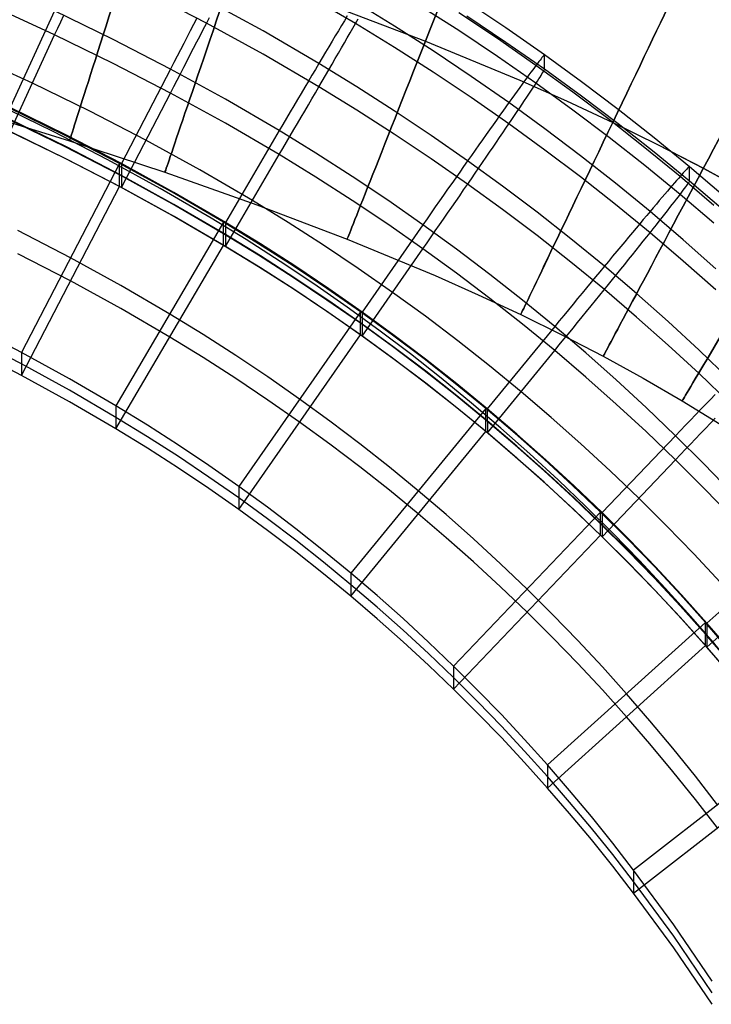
# Model space of a CAD drawing. Extents: x -1634 to -184, y -278 to 263.
# Tile 236 of 242: x -294 to -262, y 112 to 158. Entities that reach past the tile are written whole.
import ezdxf

# ---------------------------------------------------------------- set-up
doc = ezdxf.new("R2010")
doc.units = 0
doc.layers.add('PREDEFINITO', color=7, linetype='CONTINUOUS')

msp = doc.modelspace()

# ---------------------------------------------------------------- linework, layer by layer
at = {"layer": 'PREDEFINITO'}
for p, q in [((-285.245, 158.301, 391.19), (-288.021, 159.734, 391.157)), ((-278.243, 158.288, 393.417), (-280.94, 159.857, 393.382)), ((-282.578, 157.937, 439.806), (-285.245, 159.398, 439.773)), ((-279.444, 159.168, 289.36), (-274.948, 157.461, 289.36)), ((-279.444, 159.168, 309.36), (-274.948, 157.461, 309.36)), ((-276.404, 158.157, 437.574), (-278.243, 159.284, 437.548)), ((-273.388, 157.95, 396.816), (-275.24, 159.135, 396.789)), ((-271.17, 158.075, 430.503), (-273.01, 159.302, 430.475)), ((-292.381, 157.748, 390.5), (-295.228, 159.057, 390.47)), ((-292.381, 158.877, 440.487), (-294.472, 154.337, 440.59)), ((-289.637, 157.541, 440.517), (-292.381, 158.877, 440.487)), ((-292.095, 158.369, 390.509), (-291.953, 158.678, 390.531)), ((-278.627, 158.644, 438.249), (-278.763, 158.418, 438.465)), ((-271.56, 157.574, 434.196), (-273.388, 158.794, 434.168)), ((-271.17, 157.397, 400.51), (-273.01, 158.625, 400.483)), ((-292.238, 158.059, 390.499), (-292.095, 158.369, 390.509)), ((-285.85, 158.242, 440.217), (-286.004, 157.948, 440.299)), ((-285.698, 158.533, 440.124), (-285.85, 158.242, 440.217)), ((-285.398, 158.004, 391.072), (-285.251, 158.29, 391.185)), ((-285.251, 158.29, 391.185), (-285.106, 158.573, 391.309)), ((-282.578, 156.84, 391.223), (-285.245, 158.301, 391.19)), ((-278.903, 158.185, 438.672), (-279.046, 157.946, 438.869)), ((-278.763, 158.418, 438.465), (-278.903, 158.185, 438.672)), ((-278.367, 158.071, 393.185), (-278.243, 158.288, 393.417)), ((-278.243, 158.288, 393.417), (-278.122, 158.498, 393.658)), ((-276.404, 157.16, 393.443), (-278.243, 158.288, 393.417)), ((-274.588, 156.995, 437.6), (-276.404, 158.157, 437.574)), ((-294.472, 153.209, 390.602), (-292.381, 157.748, 390.5)), ((-292.381, 157.748, 390.5), (-292.238, 158.059, 390.499)), ((-289.637, 156.412, 390.53), (-292.381, 157.748, 390.5)), ((-286.004, 157.948, 440.299), (-286.158, 157.652, 440.369)), ((-285.698, 157.421, 390.878), (-285.547, 157.714, 390.969)), ((-285.547, 157.714, 390.969), (-285.398, 158.004, 391.072)), ((-279.959, 156.412, 439.84), (-282.578, 157.937, 439.806)), ((-279.192, 157.701, 439.057), (-279.341, 157.451, 439.235)), ((-279.046, 157.946, 438.869), (-279.192, 157.701, 439.057)), ((-278.627, 157.617, 392.746), (-278.495, 157.847, 392.961)), ((-278.495, 157.847, 392.961), (-278.367, 158.071, 393.185)), ((-271.56, 156.731, 396.843), (-273.388, 157.95, 396.816)), ((-269.355, 156.812, 430.531), (-271.17, 158.075, 430.503)), ((-286.941, 156.148, 440.549), (-289.637, 157.541, 440.517)), ((-286.314, 157.354, 440.428), (-286.47, 157.054, 440.476)), ((-286.158, 157.652, 440.369), (-286.314, 157.354, 440.428)), ((-285.85, 157.126, 390.798), (-285.698, 157.421, 390.878)), ((-279.341, 157.451, 439.235), (-279.493, 157.195, 439.404)), ((-278.903, 157.139, 392.344), (-278.763, 157.381, 392.541)), ((-278.763, 157.381, 392.541), (-278.627, 157.617, 392.746)), ((-274.948, 157.461, 289.36), (-270.515, 155.625, 289.36)), ((-274.948, 157.461, 309.36), (-270.515, 155.625, 309.36)), ((-269.757, 156.319, 434.224), (-271.56, 157.574, 434.196)), ((-269.355, 156.134, 400.539), (-271.17, 157.397, 400.51)), ((-293.426, 155.479, 390.551), (-296.223, 156.765, 390.522)), ((-286.47, 157.054, 440.476), (-286.627, 156.753, 440.512)), ((-286.158, 156.53, 390.673), (-286.004, 156.829, 390.73)), ((-286.004, 156.829, 390.73), (-285.85, 157.126, 390.798)), ((-279.959, 155.315, 391.257), (-282.578, 156.84, 391.223)), ((-279.648, 156.935, 439.561), (-279.806, 156.67, 439.709)), ((-279.493, 157.195, 439.404), (-279.648, 156.935, 439.561)), ((-279.192, 156.638, 391.981), (-279.046, 156.891, 392.158)), ((-279.046, 156.891, 392.158), (-278.903, 157.139, 392.344)), ((-274.588, 155.999, 393.469), (-276.404, 157.16, 393.443)), ((-272.797, 155.799, 437.627), (-274.588, 156.995, 437.6)), ((-269.408, 156.766, 431.894), (-269.438, 156.731, 432.232)), ((-269.385, 156.792, 431.554), (-269.408, 156.766, 431.894)), ((-269.369, 156.808, 431.214), (-269.385, 156.792, 431.554)), ((-269.359, 156.815, 430.873), (-269.369, 156.808, 431.214)), ((-269.355, 156.812, 430.531), (-269.359, 156.815, 430.873)), ((-267.613, 155.548, 430.56), (-269.355, 156.812, 430.531)), ((-269.355, 156.134, 400.539), (-269.355, 156.812, 430.531)), ((-286.941, 155.019, 390.561), (-289.637, 156.412, 390.53)), ((-286.784, 156.451, 440.536), (-286.941, 156.148, 440.549)), ((-286.627, 156.753, 440.512), (-286.784, 156.451, 440.536)), ((-286.314, 156.23, 390.627), (-286.158, 156.53, 390.673)), ((-279.965, 156.401, 439.846), (-280.127, 156.129, 439.972)), ((-279.806, 156.67, 439.709), (-279.965, 156.401, 439.846)), ((-278.175, 155.318, 439.865), (-279.959, 156.412, 439.84)), ((-279.493, 156.117, 391.658), (-279.341, 156.38, 391.815)), ((-279.341, 156.38, 391.815), (-279.192, 156.638, 391.981)), ((-269.757, 155.476, 396.872), (-271.56, 156.731, 396.843)), ((-269.754, 156.323, 434.212), (-269.828, 156.223, 434.529)), ((-268.026, 155.064, 434.253), (-269.757, 156.319, 434.224)), ((-269.685, 156.414, 433.89), (-269.754, 156.323, 434.212)), ((-269.623, 156.496, 433.564), (-269.685, 156.414, 433.89)), ((-269.567, 156.569, 433.235), (-269.623, 156.496, 433.564)), ((-269.518, 156.632, 432.903), (-269.567, 156.569, 433.235)), ((-269.475, 156.686, 432.569), (-269.518, 156.632, 432.903)), ((-269.438, 156.731, 432.232), (-269.475, 156.686, 432.569)), ((-286.941, 156.148, 440.549), (-289.245, 151.712, 440.649)), ((-284.356, 154.731, 440.581), (-286.941, 156.148, 440.549)), ((-286.627, 155.625, 390.571), (-286.47, 155.928, 390.593)), ((-286.47, 155.928, 390.593), (-286.314, 156.23, 390.627)), ((-280.291, 155.852, 440.087), (-280.457, 155.572, 440.191)), ((-280.127, 156.129, 439.972), (-280.291, 155.852, 440.087)), ((-279.806, 155.579, 391.377), (-279.648, 155.85, 391.512)), ((-279.648, 155.85, 391.512), (-279.493, 156.117, 391.658)), ((-272.797, 154.803, 393.496), (-274.588, 155.999, 393.469)), ((-270.089, 155.87, 435.455), (-270.187, 155.735, 435.753)), ((-269.996, 155.996, 435.151), (-270.089, 155.87, 435.455)), ((-269.909, 156.114, 434.843), (-269.996, 155.996, 435.151)), ((-269.828, 156.223, 434.529), (-269.909, 156.114, 434.843)), ((-269.567, 155.769, 397.848), (-269.518, 155.848, 398.177)), ((-269.518, 155.848, 398.177), (-269.475, 155.917, 398.509)), ((-269.475, 155.917, 398.509), (-269.438, 155.977, 398.843)), ((-269.438, 155.977, 398.843), (-269.408, 156.027, 399.179)), ((-269.408, 156.027, 399.179), (-269.385, 156.068, 399.517)), ((-269.385, 156.068, 399.517), (-269.369, 156.1, 399.857)), ((-269.369, 156.1, 399.857), (-269.359, 156.122, 400.198)), ((-269.359, 156.122, 400.198), (-269.355, 156.134, 400.539)), ((-267.613, 154.871, 400.567), (-269.355, 156.134, 400.539)), ((-290.734, 154.167, 390.581), (-293.426, 155.479, 390.551)), ((-286.784, 155.322, 390.56), (-286.627, 155.625, 390.571)), ((-280.457, 155.572, 440.191), (-280.624, 155.289, 440.284)), ((-279.965, 155.304, 391.253), (-279.806, 155.579, 391.377)), ((-271.03, 154.569, 437.655), (-272.797, 155.799, 437.627)), ((-270.402, 155.441, 436.33), (-270.517, 155.282, 436.609)), ((-270.515, 155.625, 289.36), (-268.323, 154.651, 289.36)), ((-270.515, 155.625, 309.36), (-268.323, 154.651, 309.36)), ((-270.292, 155.592, 436.045), (-270.402, 155.441, 436.33)), ((-270.187, 155.735, 435.753), (-270.292, 155.592, 436.045)), ((-269.828, 155.366, 396.571), (-269.754, 155.48, 396.884)), ((-268.026, 154.22, 396.9), (-269.757, 155.476, 396.872)), ((-269.754, 155.48, 396.884), (-269.685, 155.585, 397.202)), ((-269.685, 155.585, 397.202), (-269.623, 155.682, 397.523)), ((-269.623, 155.682, 397.523), (-269.567, 155.769, 397.848)), ((-265.896, 154.252, 430.589), (-267.613, 155.548, 430.56)), ((-289.244, 150.584, 390.662), (-286.941, 155.019, 390.561)), ((-286.941, 155.019, 390.561), (-286.784, 155.322, 390.56)), ((-284.356, 153.602, 390.593), (-286.941, 155.019, 390.561)), ((-280.793, 155.004, 440.365), (-280.962, 154.716, 440.436)), ((-280.624, 155.289, 440.284), (-280.793, 155.004, 440.365)), ((-280.291, 154.744, 391.036), (-280.127, 155.026, 391.139)), ((-280.127, 155.026, 391.139), (-279.965, 155.304, 391.253)), ((-278.175, 154.221, 391.282), (-279.959, 155.315, 391.257)), ((-276.416, 154.191, 439.891), (-278.175, 155.318, 439.865)), ((-270.763, 154.94, 437.147), (-270.894, 154.758, 437.405)), ((-270.637, 155.115, 436.882), (-270.763, 154.94, 437.147)), ((-270.517, 155.282, 436.609), (-270.637, 155.115, 436.882)), ((-270.187, 154.823, 395.371), (-270.089, 154.971, 395.663)), ((-270.089, 154.971, 395.663), (-269.996, 155.111, 395.96)), ((-269.996, 155.111, 395.96), (-269.909, 155.243, 396.263)), ((-269.909, 155.243, 396.263), (-269.828, 155.366, 396.571)), ((-266.319, 153.775, 434.282), (-268.026, 155.064, 434.253)), ((-292.444, 153.21, 440.608), (-295.067, 154.487, 440.579)), ((-281.823, 153.255, 440.614), (-284.356, 154.731, 440.581)), ((-280.962, 154.716, 440.436), (-281.133, 154.426, 440.494)), ((-280.624, 154.173, 390.865), (-280.457, 154.46, 390.945)), ((-280.457, 154.46, 390.945), (-280.291, 154.744, 391.036)), ((-271.03, 153.573, 393.524), (-272.797, 154.803, 393.496)), ((-271.03, 154.569, 437.655), (-271.17, 154.373, 437.896)), ((-270.894, 154.758, 437.405), (-271.03, 154.569, 437.655)), ((-269.334, 153.339, 437.682), (-271.03, 154.569, 437.655)), ((-270.517, 154.332, 394.536), (-270.402, 154.503, 394.808)), ((-270.402, 154.503, 394.808), (-270.292, 154.667, 395.086)), ((-270.292, 154.667, 395.086), (-270.187, 154.823, 395.371)), ((-268.323, 154.651, 289.36), (-266.149, 153.636, 289.36)), ((-268.323, 154.651, 309.36), (-266.149, 153.636, 309.36)), ((-265.896, 153.575, 400.597), (-267.613, 154.871, 400.567)), ((-296.282, 154.195, 299.36), (-291.686, 152.773, 299.36)), ((-291.919, 153.049, 438.618), (-294.56, 154.334, 438.589)), ((-291.832, 153.049, 440.619), (-294.472, 154.337, 440.59)), ((-288.093, 152.802, 390.612), (-290.734, 154.167, 390.581)), ((-281.305, 154.135, 440.542), (-281.477, 153.842, 440.577)), ((-281.133, 154.426, 440.494), (-281.305, 154.135, 440.542)), ((-280.793, 153.885, 390.796), (-280.624, 154.173, 390.865)), ((-276.416, 153.094, 391.307), (-278.175, 154.221, 391.282)), ((-274.68, 153.032, 439.917), (-276.416, 154.191, 439.891)), ((-271.315, 154.171, 438.13), (-271.464, 153.961, 438.355)), ((-271.17, 154.373, 437.896), (-271.315, 154.171, 438.13)), ((-270.763, 153.966, 394.014), (-270.637, 154.153, 394.271)), ((-270.637, 154.153, 394.271), (-270.517, 154.332, 394.536)), ((-266.319, 152.932, 396.929), (-268.026, 154.22, 396.9)), ((-264.204, 152.922, 430.619), (-265.896, 154.252, 430.589)), ((-291.919, 152.506, 414.624), (-294.561, 153.792, 414.595)), ((-291.832, 152.486, 415.625), (-294.472, 153.773, 415.596)), ((-281.823, 152.126, 390.627), (-284.356, 153.602, 390.593)), ((-281.65, 153.549, 440.602), (-281.823, 153.255, 440.614)), ((-281.477, 153.842, 440.577), (-281.65, 153.549, 440.602)), ((-281.133, 153.302, 390.693), (-280.962, 153.594, 390.739)), ((-280.962, 153.594, 390.739), (-280.793, 153.885, 390.796)), ((-271.775, 153.524, 438.777), (-271.937, 153.297, 438.974)), ((-271.618, 153.746, 438.57), (-271.775, 153.524, 438.777)), ((-271.464, 153.961, 438.355), (-271.618, 153.746, 438.57)), ((-271.17, 153.366, 393.291), (-271.03, 153.573, 393.524)), ((-271.03, 153.573, 393.524), (-270.894, 153.773, 393.765)), ((-269.334, 152.342, 393.552), (-271.03, 153.573, 393.524)), ((-270.894, 153.773, 393.765), (-270.763, 153.966, 394.014)), ((-264.638, 152.454, 434.311), (-266.319, 153.775, 434.282)), ((-266.149, 153.636, 289.36), (-264.008, 152.583, 289.36)), ((-266.149, 153.636, 309.36), (-264.008, 152.583, 309.36)), ((-264.204, 152.245, 400.627), (-265.896, 153.575, 400.597)), ((-291.919, 151.964, 390.63), (-294.561, 153.25, 390.601)), ((-291.831, 151.922, 390.631), (-294.472, 153.209, 390.602)), ((-289.876, 151.885, 440.637), (-292.444, 153.21, 440.608)), ((-281.823, 153.255, 440.614), (-284.354, 148.944, 440.711)), ((-280.099, 152.196, 440.638), (-281.823, 153.255, 440.614)), ((-281.305, 153.009, 390.659), (-281.133, 153.302, 390.693)), ((-274.68, 151.935, 391.333), (-276.416, 153.094, 391.307)), ((-272.102, 153.065, 439.162), (-272.27, 152.827, 439.34)), ((-271.937, 153.297, 438.974), (-272.102, 153.065, 439.162)), ((-271.464, 152.934, 392.852), (-271.315, 153.153, 393.067)), ((-271.315, 153.153, 393.067), (-271.17, 153.366, 393.291)), ((-267.662, 152.076, 437.711), (-269.334, 153.339, 437.682)), ((-289.331, 151.713, 438.648), (-291.919, 153.049, 438.618)), ((-289.245, 151.712, 440.649), (-291.832, 153.049, 440.619)), ((-291.686, 152.773, 299.36), (-287.198, 151.296, 299.36)), ((-285.564, 151.414, 390.643), (-288.093, 152.802, 390.612)), ((-281.65, 152.42, 390.626), (-281.477, 152.715, 390.637)), ((-281.477, 152.715, 390.637), (-281.305, 153.009, 390.659)), ((-272.968, 151.839, 439.944), (-274.68, 153.032, 439.917)), ((-272.27, 152.827, 439.34), (-272.442, 152.584, 439.508)), ((-271.775, 152.478, 392.45), (-271.618, 152.709, 392.646)), ((-271.618, 152.709, 392.646), (-271.464, 152.934, 392.852)), ((-264.638, 151.611, 396.959), (-266.319, 152.932, 396.929)), ((-262.539, 151.56, 430.65), (-264.204, 152.922, 430.619)), ((-289.331, 151.171, 414.654), (-291.919, 152.506, 414.624)), ((-289.245, 151.148, 415.655), (-291.832, 152.486, 415.625)), ((-281.823, 152.126, 390.627), (-281.65, 152.42, 390.626)), ((-278.4, 151.108, 440.663), (-280.099, 152.196, 440.638)), ((-272.617, 152.337, 439.665), (-272.795, 152.085, 439.812)), ((-272.442, 152.584, 439.508), (-272.617, 152.337, 439.665)), ((-272.102, 152.002, 392.086), (-271.937, 152.242, 392.263)), ((-271.937, 152.242, 392.263), (-271.775, 152.478, 392.45)), ((-267.662, 151.079, 393.58), (-269.334, 152.342, 393.552)), ((-262.984, 151.101, 434.342), (-264.638, 152.454, 434.311)), ((-262.539, 150.883, 400.657), (-264.204, 152.245, 400.627)), ((-264.008, 152.583, 289.36), (-261.891, 151.484, 289.36)), ((-264.008, 152.583, 309.36), (-261.89, 151.484, 309.36)), ((-289.331, 151.713, 438.648), (-293.938, 142.84, 438.849)), ((-289.331, 150.629, 390.661), (-291.919, 151.964, 390.63)), ((-289.244, 150.584, 390.662), (-291.831, 151.922, 390.631)), ((-287.419, 150.539, 440.667), (-289.876, 151.885, 440.637)), ((-286.857, 150.358, 438.679), (-289.331, 151.713, 438.648)), ((-289.331, 150.629, 390.661), (-289.331, 151.713, 438.648)), ((-286.772, 150.354, 440.68), (-289.245, 151.712, 440.649)), ((-289.245, 151.712, 440.649), (-289.244, 150.584, 390.662)), ((-284.354, 147.816, 390.724), (-281.823, 152.126, 390.627)), ((-280.099, 151.068, 390.651), (-281.823, 152.126, 390.627)), ((-272.968, 150.742, 391.36), (-274.68, 151.935, 391.333)), ((-272.975, 151.829, 439.949), (-273.158, 151.57, 440.074)), ((-272.795, 152.085, 439.812), (-272.975, 151.829, 439.949)), ((-271.325, 150.647, 439.971), (-272.968, 151.839, 439.944)), ((-272.442, 151.506, 391.762), (-272.27, 151.756, 391.919)), ((-272.27, 151.756, 391.919), (-272.102, 152.002, 392.086)), ((-266.015, 150.781, 437.74), (-267.662, 152.076, 437.711)), ((-287.198, 151.296, 299.36), (-282.871, 149.774, 299.36)), ((-283.088, 149.971, 390.675), (-285.564, 151.414, 390.643)), ((-273.343, 151.307, 440.189), (-273.53, 151.04, 440.293)), ((-273.158, 151.57, 440.074), (-273.343, 151.307, 440.189)), ((-272.795, 150.994, 391.481), (-272.617, 151.252, 391.616)), ((-272.617, 151.252, 391.616), (-272.442, 151.506, 391.762)), ((-262.984, 150.257, 396.99), (-264.638, 151.611, 396.959)), ((-262.836, 151.266, 433.682), (-262.904, 151.19, 434.008)), ((-262.774, 151.335, 433.353), (-262.836, 151.266, 433.682)), ((-262.719, 151.394, 433.022), (-262.774, 151.335, 433.353)), ((-262.671, 151.445, 432.687), (-262.719, 151.394, 433.022)), ((-262.631, 151.486, 432.351), (-262.671, 151.445, 432.687)), ((-262.598, 151.519, 432.013), (-262.631, 151.486, 432.351)), ((-262.572, 151.543, 431.673), (-262.598, 151.519, 432.013)), ((-262.553, 151.558, 431.332), (-262.572, 151.543, 431.673)), ((-262.542, 151.564, 430.991), (-262.553, 151.558, 431.332)), ((-262.539, 151.56, 430.65), (-262.542, 151.564, 430.991)), ((-260.935, 150.197, 430.681), (-262.539, 151.56, 430.65)), ((-262.539, 150.883, 400.657), (-262.539, 151.56, 430.65)), ((-261.891, 151.484, 289.36), (-259.808, 150.341, 289.36)), ((-261.89, 151.484, 309.36), (-259.808, 150.341, 309.36)), ((-286.857, 149.816, 414.685), (-289.331, 151.171, 414.654)), ((-286.772, 149.79, 415.686), (-289.245, 151.148, 415.655)), ((-278.4, 149.979, 390.675), (-280.099, 151.068, 390.651)), ((-276.724, 149.988, 440.688), (-278.4, 151.108, 440.663)), ((-273.719, 150.771, 440.386), (-273.909, 150.5, 440.467)), ((-273.53, 151.04, 440.293), (-273.719, 150.771, 440.386)), ((-272.975, 150.732, 391.356), (-272.795, 150.994, 391.481)), ((-266.015, 149.785, 393.609), (-267.662, 151.079, 393.58)), ((-264.395, 149.455, 437.77), (-266.015, 150.781, 437.74)), ((-263.249, 150.797, 435.269), (-263.352, 150.679, 435.572)), ((-263.153, 150.908, 434.96), (-263.249, 150.797, 435.269)), ((-263.063, 151.01, 434.647), (-263.153, 150.908, 434.96)), ((-262.98, 151.104, 434.329), (-263.063, 151.01, 434.647)), ((-261.391, 149.745, 434.373), (-262.984, 151.101, 434.342)), ((-262.904, 151.19, 434.008), (-262.98, 151.104, 434.329)), ((-262.631, 150.732, 398.961), (-262.598, 150.78, 399.298)), ((-262.598, 150.78, 399.298), (-262.572, 150.82, 399.636)), ((-262.572, 150.82, 399.636), (-262.553, 150.85, 399.976)), ((-262.553, 150.85, 399.976), (-262.542, 150.871, 400.316)), ((-262.542, 150.871, 400.316), (-262.539, 150.883, 400.657)), ((-260.935, 149.519, 400.688), (-262.539, 150.883, 400.657)), ((-293.938, 141.757, 390.861), (-289.331, 150.629, 390.661)), ((-286.857, 149.273, 390.691), (-289.331, 150.629, 390.661)), ((-286.771, 149.227, 390.692), (-289.244, 150.584, 390.662)), ((-285.019, 149.142, 440.698), (-287.419, 150.539, 440.667)), ((-284.438, 148.95, 438.711), (-286.857, 150.358, 438.679)), ((-284.354, 148.944, 440.711), (-286.772, 150.354, 440.68)), ((-273.909, 150.5, 440.467), (-274.101, 150.226, 440.537)), ((-273.343, 150.199, 391.139), (-273.158, 150.467, 391.242)), ((-273.158, 150.467, 391.242), (-272.975, 150.732, 391.356)), ((-271.325, 149.55, 391.387), (-272.968, 150.742, 391.36)), ((-269.706, 149.423, 439.998), (-271.325, 150.647, 439.971)), ((-263.577, 150.418, 436.161), (-263.698, 150.275, 436.447)), ((-263.461, 150.552, 435.87), (-263.577, 150.418, 436.161)), ((-263.352, 150.679, 435.572), (-263.461, 150.552, 435.87)), ((-262.98, 150.261, 397.002), (-262.904, 150.361, 397.32)), ((-262.904, 150.361, 397.32), (-262.836, 150.453, 397.641)), ((-262.836, 150.453, 397.641), (-262.774, 150.536, 397.967)), ((-262.774, 150.536, 397.967), (-262.719, 150.61, 398.295)), ((-262.719, 150.61, 398.295), (-262.671, 150.676, 398.627)), ((-262.671, 150.676, 398.627), (-262.631, 150.732, 398.961)), ((-281.405, 148.937, 390.699), (-283.088, 149.971, 390.675)), ((-276.724, 148.859, 390.701), (-278.4, 149.979, 390.675)), ((-275.072, 148.836, 440.714), (-276.724, 149.988, 440.688)), ((-274.294, 149.951, 440.595), (-274.488, 149.674, 440.642)), ((-274.101, 150.226, 440.537), (-274.294, 149.951, 440.595)), ((-273.719, 149.656, 390.967), (-273.53, 149.928, 391.047)), ((-273.53, 149.928, 391.047), (-273.343, 150.199, 391.139)), ((-263.96, 149.969, 436.998), (-264.099, 149.804, 437.263)), ((-263.826, 150.126, 436.726), (-263.96, 149.969, 436.998)), ((-263.698, 150.275, 436.447), (-263.826, 150.126, 436.726)), ((-263.352, 149.78, 395.78), (-263.249, 149.912, 396.078)), ((-263.249, 149.912, 396.078), (-263.153, 150.037, 396.381)), ((-263.153, 150.037, 396.381), (-263.063, 150.153, 396.689)), ((-263.063, 150.153, 396.689), (-262.98, 150.261, 397.002)), ((-261.391, 148.902, 397.02), (-262.984, 150.257, 396.99)), ((-284.438, 148.408, 414.717), (-286.857, 149.816, 414.685)), ((-284.354, 148.38, 415.718), (-286.772, 149.79, 415.686)), ((-282.871, 149.774, 299.36), (-278.629, 148.163, 299.36)), ((-274.682, 149.395, 440.678), (-274.877, 149.116, 440.702)), ((-274.488, 149.674, 440.642), (-274.682, 149.395, 440.678)), ((-274.101, 149.104, 390.841), (-273.909, 149.381, 390.898)), ((-273.909, 149.381, 390.898), (-273.719, 149.656, 390.967)), ((-269.706, 148.326, 391.415), (-271.325, 149.55, 391.387)), ((-268.112, 148.169, 440.027), (-269.706, 149.423, 439.998)), ((-264.395, 148.459, 393.639), (-266.015, 149.785, 393.609)), ((-264.395, 149.455, 437.77), (-264.55, 149.271, 438.012)), ((-264.244, 149.633, 437.52), (-264.395, 149.455, 437.77)), ((-262.834, 148.127, 437.8), (-264.395, 149.455, 437.77)), ((-264.099, 149.804, 437.263), (-264.244, 149.633, 437.52)), ((-263.698, 149.338, 394.924), (-263.577, 149.493, 395.203)), ((-263.577, 149.493, 395.203), (-263.461, 149.64, 395.488)), ((-263.461, 149.64, 395.488), (-263.352, 149.78, 395.78)), ((-284.438, 148.95, 438.711), (-289.5, 140.329, 438.905)), ((-284.438, 147.866, 390.723), (-286.857, 149.273, 390.691)), ((-284.354, 147.816, 390.724), (-286.771, 149.227, 390.692)), ((-283.387, 148.141, 440.721), (-285.019, 149.142, 440.698)), ((-282.795, 147.942, 438.733), (-284.438, 148.95, 438.711)), ((-284.438, 147.866, 390.723), (-284.438, 148.95, 438.711)), ((-282.712, 147.935, 440.734), (-284.354, 148.944, 440.711)), ((-284.354, 148.944, 440.711), (-284.354, 147.816, 390.724)), ((-279.747, 147.874, 390.723), (-281.405, 148.937, 390.699)), ((-274.877, 149.116, 440.702), (-275.072, 148.836, 440.714)), ((-274.294, 148.826, 390.795), (-274.101, 149.104, 390.841)), ((-264.711, 149.08, 438.245), (-264.876, 148.883, 438.469)), ((-264.55, 149.271, 438.012), (-264.711, 149.08, 438.245)), ((-264.099, 148.83, 394.13), (-263.96, 149.006, 394.387)), ((-263.96, 149.006, 394.387), (-263.826, 149.176, 394.652)), ((-263.826, 149.176, 394.652), (-263.698, 149.338, 394.924)), ((-291.634, 147.277, 438.749), (-294.114, 148.558, 438.72)), ((-275.072, 148.836, 440.714), (-277.931, 144.735, 440.806)), ((-275.072, 147.707, 390.727), (-276.724, 148.859, 390.701)), ((-273.488, 147.685, 440.74), (-275.072, 148.836, 440.714)), ((-274.682, 148.267, 390.737), (-274.488, 148.547, 390.76)), ((-274.488, 148.547, 390.76), (-274.294, 148.826, 390.795)), ((-265.221, 148.471, 438.891), (-265.4, 148.258, 439.088)), ((-265.046, 148.68, 438.685), (-265.221, 148.471, 438.891)), ((-264.876, 148.883, 438.469), (-265.046, 148.68, 438.685)), ((-264.55, 148.264, 393.406), (-264.395, 148.459, 393.639)), ((-264.395, 148.459, 393.639), (-264.244, 148.648, 393.881)), ((-262.834, 147.131, 393.669), (-264.395, 148.459, 393.639)), ((-264.244, 148.648, 393.881), (-264.099, 148.83, 394.13)), ((-282.795, 147.4, 414.74), (-284.438, 148.408, 414.717)), ((-282.712, 147.371, 415.741), (-284.354, 148.38, 415.718)), ((-281.779, 147.112, 440.744), (-283.387, 148.141, 440.721)), ((-278.629, 148.163, 299.36), (-274.494, 146.451, 299.36)), ((-275.072, 147.707, 390.727), (-274.877, 147.987, 390.726)), ((-274.877, 147.987, 390.726), (-274.682, 148.267, 390.737)), ((-268.112, 147.072, 391.443), (-269.706, 148.326, 391.415)), ((-266.543, 146.884, 440.056), (-268.112, 148.169, 440.027)), ((-265.583, 148.038, 439.276), (-265.77, 147.814, 439.453)), ((-265.4, 148.258, 439.088), (-265.583, 148.038, 439.276)), ((-264.876, 147.855, 392.967), (-264.711, 148.062, 393.182)), ((-264.711, 148.062, 393.182), (-264.55, 148.264, 393.406)), ((-261.3, 146.77, 437.831), (-262.834, 148.127, 437.8)), ((-289.5, 139.246, 390.918), (-284.438, 147.866, 390.723)), ((-282.795, 146.858, 390.746), (-284.438, 147.866, 390.723)), ((-282.712, 146.807, 390.747), (-284.354, 147.816, 390.724)), ((-281.176, 146.906, 438.757), (-282.795, 147.942, 438.733)), ((-281.095, 146.897, 440.758), (-282.712, 147.935, 440.734)), ((-278.112, 146.781, 390.747), (-279.747, 147.874, 390.723)), ((-277.931, 143.607, 390.819), (-275.072, 147.707, 390.727)), ((-273.488, 146.556, 390.753), (-275.072, 147.707, 390.727)), ((-271.926, 146.504, 440.766), (-273.488, 147.685, 440.74)), ((-265.96, 147.586, 439.621), (-266.154, 147.353, 439.778)), ((-265.77, 147.814, 439.453), (-265.96, 147.586, 439.621)), ((-265.221, 147.425, 392.564), (-265.046, 147.643, 392.761)), ((-265.046, 147.643, 392.761), (-264.876, 147.855, 392.967)), ((-291.634, 146.193, 390.761), (-294.114, 147.474, 390.732)), ((-289.272, 145.981, 438.778), (-291.634, 147.277, 438.749)), ((-281.176, 146.364, 414.763), (-282.795, 147.4, 414.74)), ((-281.094, 146.333, 415.764), (-282.712, 147.371, 415.741)), ((-280.196, 146.055, 440.767), (-281.779, 147.112, 440.744)), ((-266.543, 145.787, 391.472), (-268.112, 147.072, 391.443)), ((-266.351, 147.115, 439.924), (-266.551, 146.874, 440.061)), ((-266.154, 147.353, 439.778), (-266.351, 147.115, 439.924)), ((-265.583, 146.975, 392.199), (-265.4, 147.203, 392.377)), ((-265.4, 147.203, 392.377), (-265.221, 147.425, 392.564)), ((-261.3, 145.773, 393.7), (-262.834, 147.131, 393.669)), ((-281.176, 145.822, 390.769), (-282.795, 146.858, 390.746)), ((-281.094, 145.77, 390.77), (-282.712, 146.807, 390.747)), ((-279.581, 145.841, 438.781), (-281.176, 146.906, 438.757)), ((-279.501, 145.831, 440.782), (-281.095, 146.897, 440.758)), ((-276.501, 145.657, 390.773), (-278.112, 146.781, 390.747)), ((-266.753, 146.63, 440.186), (-266.958, 146.382, 440.3)), ((-266.551, 146.874, 440.061), (-266.753, 146.63, 440.186)), ((-265.032, 145.598, 440.085), (-266.543, 146.884, 440.056)), ((-265.96, 146.508, 391.875), (-265.77, 146.744, 392.032)), ((-265.77, 146.744, 392.032), (-265.583, 146.975, 392.199)), ((-289.272, 144.897, 390.79), (-291.634, 146.193, 390.761)), ((-279.582, 145.299, 414.787), (-281.176, 146.364, 414.763)), ((-279.501, 145.267, 415.788), (-281.094, 146.333, 415.764)), ((-274.494, 146.451, 299.36), (-272.467, 145.55, 299.36)), ((-271.926, 145.375, 390.779), (-273.488, 146.556, 390.753)), ((-270.389, 145.293, 440.794), (-271.926, 146.504, 440.766)), ((-267.166, 146.131, 440.404), (-267.375, 145.878, 440.496)), ((-266.958, 146.382, 440.3), (-267.166, 146.131, 440.404)), ((-266.351, 146.024, 391.593), (-266.154, 146.268, 391.729)), ((-266.154, 146.268, 391.729), (-265.96, 146.508, 391.875)), ((-286.969, 144.64, 438.808), (-289.272, 145.981, 438.778)), ((-279.582, 144.757, 390.793), (-281.176, 145.822, 390.769)), ((-279.501, 144.703, 390.794), (-281.094, 145.77, 390.77)), ((-278.637, 144.969, 440.791), (-280.196, 146.055, 440.767)), ((-278.01, 144.747, 438.806), (-279.581, 145.841, 438.781)), ((-277.931, 144.735, 440.806), (-279.501, 145.831, 440.782)), ((-267.375, 145.878, 440.496), (-267.586, 145.622, 440.577)), ((-266.753, 145.527, 391.353), (-266.551, 145.777, 391.468)), ((-266.551, 145.777, 391.468), (-266.351, 146.024, 391.593)), ((-265.032, 144.501, 391.501), (-266.543, 145.787, 391.472)), ((-278.011, 144.205, 414.812), (-279.582, 145.299, 414.787)), ((-277.931, 144.171, 415.813), (-279.501, 145.267, 415.788)), ((-274.956, 144.534, 390.798), (-276.501, 145.657, 390.773)), ((-272.467, 145.55, 299.36), (-270.47, 144.618, 299.36)), ((-270.389, 144.164, 390.807), (-271.926, 145.375, 390.779)), ((-268.876, 144.053, 440.822), (-270.389, 145.293, 440.794)), ((-267.799, 145.364, 440.647), (-268.013, 145.104, 440.705)), ((-267.586, 145.622, 440.577), (-267.799, 145.364, 440.647)), ((-267.166, 145.019, 391.158), (-266.958, 145.274, 391.25)), ((-266.958, 145.274, 391.25), (-266.753, 145.527, 391.353)), ((-263.547, 144.283, 440.114), (-265.032, 145.598, 440.085)), ((-286.969, 143.556, 390.82), (-289.272, 144.897, 390.79)), ((-278.01, 144.747, 438.806), (-283.727, 136.545, 438.991)), ((-278.011, 143.663, 390.818), (-279.582, 144.757, 390.793)), ((-277.138, 143.881, 440.816), (-278.637, 144.969, 440.791)), ((-278.011, 143.663, 390.818), (-278.01, 144.747, 438.806)), ((-276.503, 143.653, 438.83), (-278.01, 144.747, 438.806)), ((-276.425, 143.64, 440.831), (-277.931, 144.735, 440.806)), ((-277.931, 144.735, 440.806), (-277.931, 143.607, 390.819)), ((-268.227, 144.843, 440.752), (-268.443, 144.58, 440.787)), ((-268.013, 145.104, 440.705), (-268.227, 144.843, 440.752)), ((-267.586, 144.503, 391.008), (-267.375, 144.762, 391.078)), ((-267.375, 144.762, 391.078), (-267.166, 145.019, 391.158)), ((-285.407, 143.681, 438.83), (-286.969, 144.64, 438.808)), ((-277.931, 143.607, 390.819), (-279.501, 144.703, 390.794)), ((-273.434, 143.382, 390.824), (-274.956, 144.534, 390.798)), ((-270.47, 144.618, 299.36), (-268.517, 143.656, 299.36)), ((-268.659, 144.317, 440.81), (-268.876, 144.053, 440.822)), ((-268.443, 144.58, 440.787), (-268.659, 144.317, 440.81)), ((-267.799, 144.242, 390.95), (-267.586, 144.503, 391.008)), ((-263.547, 143.186, 391.531), (-265.032, 144.501, 391.501)), ((-262.087, 142.94, 440.145), (-263.547, 144.283, 440.114)), ((-293.938, 142.84, 438.849), (-296.308, 144.066, 438.821)), ((-276.504, 143.111, 414.836), (-278.011, 144.205, 414.812)), ((-276.425, 143.076, 415.838), (-277.931, 144.171, 415.813)), ((-275.662, 142.765, 440.84), (-277.138, 143.881, 440.816)), ((-268.876, 144.053, 440.822), (-272.044, 140.187, 440.909)), ((-268.876, 142.924, 390.835), (-270.389, 144.164, 390.807)), ((-267.419, 142.812, 440.85), (-268.876, 144.053, 440.822)), ((-268.227, 143.717, 390.869), (-268.013, 143.98, 390.904)), ((-268.013, 143.98, 390.904), (-267.799, 144.242, 390.95)), ((-293.938, 142.299, 414.855), (-296.308, 143.525, 414.827)), ((-285.408, 142.597, 390.842), (-286.969, 143.556, 390.82)), ((-283.871, 142.696, 438.852), (-285.407, 143.681, 438.83)), ((-283.727, 135.462, 391.003), (-278.011, 143.663, 390.818)), ((-276.504, 142.569, 390.843), (-278.011, 143.663, 390.818)), ((-276.425, 142.512, 390.844), (-277.931, 143.607, 390.819)), ((-275.019, 142.532, 438.856), (-276.503, 143.653, 438.83)), ((-274.942, 142.516, 440.857), (-276.425, 143.64, 440.831)), ((-271.935, 142.201, 390.851), (-273.434, 143.382, 390.824)), ((-268.659, 143.189, 390.834), (-268.443, 143.453, 390.846)), ((-268.517, 143.656, 299.36), (-266.597, 142.66, 299.36)), ((-268.443, 143.453, 390.846), (-268.227, 143.717, 390.869)), ((-293.938, 141.757, 390.861), (-296.308, 142.983, 390.833)), ((-275.019, 141.989, 414.862), (-276.504, 143.111, 414.836)), ((-274.941, 141.952, 415.863), (-276.425, 143.076, 415.838)), ((-272.043, 139.059, 390.922), (-268.876, 142.924, 390.835)), ((-268.876, 142.924, 390.835), (-268.659, 143.189, 390.834)), ((-267.419, 141.683, 390.863), (-268.876, 142.924, 390.835)), ((-262.087, 141.843, 391.561), (-263.547, 143.186, 391.531)), ((-260.653, 141.569, 440.176), (-262.087, 142.94, 440.145)), ((-291.688, 141.605, 438.877), (-293.938, 142.84, 438.849)), ((-293.938, 142.84, 438.849), (-293.938, 141.757, 390.861)), ((-283.871, 141.612, 390.864), (-285.408, 142.597, 390.842)), ((-282.358, 141.685, 438.875), (-283.871, 142.696, 438.852)), ((-275.019, 141.447, 390.868), (-276.504, 142.569, 390.843)), ((-274.941, 141.389, 390.869), (-276.425, 142.512, 390.844)), ((-274.209, 141.622, 440.866), (-275.662, 142.765, 440.84)), ((-273.557, 141.382, 438.882), (-275.019, 142.532, 438.856)), ((-273.481, 141.365, 440.883), (-274.942, 142.516, 440.857)), ((-265.987, 141.544, 440.878), (-267.419, 142.812, 440.85)), ((-266.597, 142.66, 299.36), (-264.722, 141.632, 299.36)), ((-291.688, 141.063, 414.883), (-293.938, 142.299, 414.855)), ((-273.557, 140.84, 414.888), (-275.019, 141.989, 414.862)), ((-270.459, 140.992, 390.878), (-271.935, 142.201, 390.851)), ((-291.688, 140.521, 390.889), (-293.938, 141.757, 390.861)), ((-289.5, 140.329, 438.905), (-291.688, 141.605, 438.877)), ((-282.359, 140.601, 390.887), (-283.871, 141.612, 390.864)), ((-280.869, 140.646, 438.898), (-282.358, 141.685, 438.875)), ((-273.481, 140.801, 415.889), (-274.941, 141.952, 415.863)), ((-272.78, 140.452, 440.892), (-274.209, 141.622, 440.866)), ((-265.987, 140.415, 390.891), (-267.419, 141.683, 390.863)), ((-264.579, 140.248, 440.908), (-265.987, 141.544, 440.878)), ((-264.722, 141.632, 299.36), (-262.886, 140.565, 299.36)), ((-260.653, 140.472, 391.592), (-262.087, 141.843, 391.561)), ((-289.5, 139.787, 414.912), (-291.688, 141.063, 414.883)), ((-273.557, 140.297, 390.894), (-275.019, 141.447, 390.868)), ((-273.48, 140.237, 390.895), (-274.941, 141.389, 390.869)), ((-272.119, 140.205, 438.908), (-273.557, 141.382, 438.882)), ((-272.044, 140.187, 440.909), (-273.481, 141.365, 440.883)), ((-280.869, 139.562, 390.91), (-282.359, 140.601, 390.887)), ((-279.441, 139.608, 438.922), (-280.869, 140.646, 438.898)), ((-272.119, 139.662, 414.914), (-273.557, 140.84, 414.888)), ((-272.044, 139.623, 415.915), (-273.481, 140.801, 415.889)), ((-269.04, 139.781, 390.906), (-270.459, 140.992, 390.878)), ((-261.56, 140.63, 440.615), (-261.791, 140.391, 440.695)), ((-261.332, 140.867, 440.523), (-261.56, 140.63, 440.615)), ((-289.5, 139.246, 390.918), (-291.688, 140.521, 390.889)), ((-288.02, 139.419, 438.926), (-289.5, 140.329, 438.905)), ((-289.5, 140.329, 438.905), (-289.5, 139.246, 390.918)), ((-272.119, 140.205, 438.908), (-278.455, 132.471, 439.083)), ((-272.119, 139.12, 390.92), (-273.557, 140.297, 390.894)), ((-272.043, 139.059, 390.922), (-273.48, 140.237, 390.895)), ((-271.401, 139.279, 440.918), (-272.78, 140.452, 440.892)), ((-270.734, 139.026, 438.935), (-272.119, 140.205, 438.908)), ((-272.119, 139.12, 390.92), (-272.119, 140.205, 438.908)), ((-270.661, 139.007, 440.936), (-272.044, 140.187, 440.909)), ((-272.044, 140.187, 440.909), (-272.043, 139.059, 390.922)), ((-264.579, 139.119, 390.92), (-265.987, 140.415, 390.891)), ((-263.197, 138.926, 440.938), (-264.579, 140.248, 440.908)), ((-262.886, 140.565, 299.36), (-261.098, 139.464, 299.36)), ((-262.022, 140.15, 440.764), (-262.256, 139.907, 440.822)), ((-261.791, 140.391, 440.695), (-262.022, 140.15, 440.764)), ((-288.02, 138.877, 414.932), (-289.5, 139.787, 414.912)), ((-270.735, 138.484, 414.941), (-272.119, 139.662, 414.914)), ((-267.644, 138.544, 390.933), (-269.04, 139.781, 390.906)), ((-262.49, 139.663, 440.868), (-262.725, 139.418, 440.903)), ((-262.256, 139.907, 440.822), (-262.49, 139.663, 440.868)), ((-261.56, 139.514, 391.196), (-261.332, 139.755, 391.277)), ((-288.02, 138.336, 390.938), (-289.5, 139.246, 390.918)), ((-286.566, 138.486, 438.947), (-288.02, 139.419, 438.926)), ((-279.441, 138.524, 390.934), (-280.869, 139.562, 390.91)), ((-278.034, 138.544, 438.946), (-279.441, 139.608, 438.922)), ((-270.661, 138.443, 415.942), (-272.044, 139.623, 415.915)), ((-270.046, 138.079, 440.945), (-271.401, 139.279, 440.918)), ((-262.725, 139.418, 440.903), (-262.961, 139.172, 440.926)), ((-262.022, 139.028, 391.068), (-261.791, 139.272, 391.126)), ((-261.791, 139.272, 391.126), (-261.56, 139.514, 391.196)), ((-286.566, 137.944, 414.953), (-288.02, 138.877, 414.932)), ((-278.455, 131.388, 391.095), (-272.119, 139.12, 390.92)), ((-270.735, 137.942, 390.947), (-272.119, 139.12, 390.92)), ((-270.66, 137.879, 390.948), (-272.043, 139.059, 390.922)), ((-269.373, 137.822, 438.962), (-270.734, 139.026, 438.935)), ((-269.301, 137.801, 440.963), (-270.661, 139.007, 440.936)), ((-263.197, 138.926, 440.938), (-266.652, 135.313, 441.019)), ((-263.197, 137.797, 390.95), (-264.579, 139.119, 390.92)), ((-262.961, 139.172, 440.926), (-263.197, 138.926, 440.938)), ((-261.861, 137.599, 440.968), (-263.197, 138.926, 440.938)), ((-262.49, 138.537, 390.986), (-262.256, 138.783, 391.021)), ((-262.256, 138.783, 391.021), (-262.022, 139.028, 391.068)), ((-286.566, 137.402, 390.959), (-288.02, 138.336, 390.938)), ((-285.135, 137.528, 438.969), (-286.566, 138.486, 438.947)), ((-278.034, 137.46, 390.958), (-279.441, 138.524, 390.934)), ((-276.649, 137.454, 438.97), (-278.034, 138.544, 438.946)), ((-269.374, 137.28, 414.968), (-270.735, 138.484, 414.941)), ((-269.301, 137.237, 415.969), (-270.661, 138.443, 415.942)), ((-266.272, 137.281, 390.962), (-267.644, 138.544, 390.933)), ((-262.961, 138.044, 390.951), (-262.725, 138.29, 390.963)), ((-262.725, 138.29, 390.963), (-262.49, 138.537, 390.986)), ((-285.135, 136.987, 414.975), (-286.566, 137.944, 414.953)), ((-269.374, 136.738, 390.974), (-270.735, 137.942, 390.947)), ((-269.301, 136.673, 390.976), (-270.66, 137.879, 390.948)), ((-268.714, 136.855, 440.972), (-270.046, 138.079, 440.945)), ((-268.036, 136.592, 438.99), (-269.373, 137.822, 438.962)), ((-267.965, 136.57, 440.991), (-269.301, 137.801, 440.963)), ((-263.197, 137.797, 390.95), (-262.961, 138.044, 390.951)), ((-285.135, 136.445, 390.981), (-286.566, 137.402, 390.959)), ((-283.727, 136.545, 438.991), (-285.135, 137.528, 438.969)), ((-276.649, 136.37, 390.983), (-278.034, 137.46, 390.958)), ((-275.287, 136.338, 438.996), (-276.649, 137.454, 438.97)), ((-266.651, 134.185, 391.032), (-263.197, 137.797, 390.95)), ((-261.861, 136.47, 390.98), (-263.197, 137.797, 390.95)), ((-260.55, 136.247, 440.998), (-261.861, 137.599, 440.968)), ((-283.727, 136.004, 414.997), (-285.135, 136.987, 414.975)), ((-268.036, 136.05, 414.996), (-269.374, 137.28, 414.968)), ((-267.965, 136.006, 415.997), (-269.301, 137.237, 415.969)), ((-264.924, 135.991, 390.991), (-266.272, 137.281, 390.962)), ((-283.727, 135.462, 391.003), (-285.135, 136.445, 390.981)), ((-282.378, 135.564, 439.013), (-283.727, 136.545, 438.991)), ((-283.727, 136.545, 438.991), (-283.727, 135.462, 391.003)), ((-268.036, 135.508, 391.002), (-269.374, 136.738, 390.974)), ((-267.964, 135.442, 391.004), (-269.301, 136.673, 390.976)), ((-267.406, 135.605, 441), (-268.714, 136.855, 440.972)), ((-266.722, 135.337, 439.018), (-268.036, 136.592, 438.99)), ((-266.652, 135.313, 441.019), (-267.965, 136.57, 440.991)), ((-260.55, 135.118, 391.011), (-261.861, 136.47, 390.98)), ((-282.378, 135.022, 415.019), (-283.727, 136.004, 414.997)), ((-275.287, 135.254, 391.008), (-276.649, 136.37, 390.983)), ((-273.976, 135.221, 439.021), (-275.287, 136.338, 438.996)), ((-266.722, 134.794, 415.024), (-268.036, 136.05, 414.996)), ((-266.652, 134.749, 416.026), (-267.965, 136.006, 415.997)), ((-263.622, 134.697, 391.02), (-264.924, 135.991, 390.991)), ((-281.049, 134.557, 439.036), (-282.378, 135.564, 439.013)), ((-266.722, 134.252, 391.03), (-268.036, 135.508, 391.002)), ((-266.139, 134.348, 441.028), (-267.406, 135.605, 441)), ((-282.378, 134.48, 391.025), (-283.727, 135.462, 391.003)), ((-273.977, 134.137, 391.033), (-275.287, 135.254, 391.008)), ((-272.688, 134.08, 439.047), (-273.976, 135.221, 439.021)), ((-266.722, 135.337, 439.018), (-273.632, 128.111, 439.181)), ((-266.651, 134.185, 391.032), (-267.964, 135.442, 391.004)), ((-265.452, 134.077, 439.047), (-266.722, 135.337, 439.018)), ((-266.722, 134.252, 391.03), (-266.722, 135.337, 439.018)), ((-265.384, 134.052, 441.048), (-266.652, 135.313, 441.019)), ((-266.652, 135.313, 441.019), (-266.651, 134.185, 391.032)), ((-281.049, 134.015, 415.042), (-282.378, 135.022, 415.019)), ((-265.453, 133.535, 415.053), (-266.722, 134.794, 415.024)), ((-265.384, 133.488, 416.054), (-266.652, 134.749, 416.026)), ((-262.344, 133.378, 391.05), (-263.622, 134.697, 391.02)), ((-281.049, 133.474, 391.048), (-282.378, 134.48, 391.025)), ((-279.741, 133.526, 439.059), (-281.049, 134.557, 439.036)), ((-272.688, 132.996, 391.059), (-273.977, 134.137, 391.033)), ((-273.632, 127.028, 391.194), (-266.722, 134.252, 391.03)), ((-265.453, 132.993, 391.059), (-266.722, 134.252, 391.03)), ((-265.383, 132.924, 391.06), (-266.651, 134.185, 391.032)), ((-264.896, 133.067, 441.056), (-266.139, 134.348, 441.028)), ((-279.741, 132.985, 415.065), (-281.049, 134.015, 415.042)), ((-271.421, 132.914, 439.073), (-272.688, 134.08, 439.047)), ((-264.206, 132.793, 439.076), (-265.452, 134.077, 439.047)), ((-264.139, 132.767, 441.077), (-265.384, 134.052, 441.048)), ((-279.741, 132.443, 391.071), (-281.049, 133.474, 391.048)), ((-278.455, 132.471, 439.083), (-279.741, 133.526, 439.059)), ((-264.206, 132.251, 415.082), (-265.453, 133.535, 415.053)), ((-264.139, 132.203, 416.083), (-265.384, 133.488, 416.054)), ((-261.09, 132.035, 391.08), (-262.344, 133.378, 391.05)), ((-258.003, 133.469, 441.061), (-261.719, 130.124, 441.136)), ((-278.455, 131.93, 415.089), (-279.741, 132.985, 415.065)), ((-271.422, 131.83, 391.085), (-272.688, 132.996, 391.059)), ((-270.177, 131.724, 439.1), (-271.421, 132.914, 439.073)), ((-264.207, 131.708, 391.088), (-265.453, 132.993, 391.059)), ((-264.138, 131.639, 391.089), (-265.383, 132.924, 391.06)), ((-263.677, 131.763, 441.086), (-264.896, 133.067, 441.056)), ((-262.983, 131.485, 439.105), (-264.206, 132.793, 439.076)), ((-262.917, 131.457, 441.106), (-264.139, 132.767, 441.077)), ((-278.455, 131.388, 391.095), (-279.741, 132.443, 391.071)), ((-277.218, 131.416, 439.107), (-278.455, 132.471, 439.083)), ((-278.455, 132.471, 439.083), (-278.455, 131.388, 391.095)), ((-262.983, 130.943, 415.111), (-264.206, 132.251, 415.082)), ((-261.718, 128.997, 391.149), (-258.003, 132.34, 391.074)), ((-277.218, 130.874, 415.113), (-278.455, 131.93, 415.089)), ((-270.177, 130.64, 391.112), (-271.422, 131.83, 391.085)), ((-262.917, 130.893, 416.113), (-264.139, 132.203, 416.083)), ((-277.218, 130.332, 391.119), (-278.455, 131.388, 391.095)), ((-276.002, 130.337, 439.131), (-277.218, 131.416, 439.107)), ((-268.975, 130.53, 439.127), (-270.177, 131.724, 439.1)), ((-262.983, 130.4, 391.117), (-264.207, 131.708, 391.088)), ((-262.917, 130.329, 391.119), (-264.138, 131.639, 391.089)), ((-262.481, 130.435, 441.115), (-263.677, 131.763, 441.086)), ((-261.783, 130.153, 439.135), (-262.983, 131.485, 439.105)), ((-261.719, 130.124, 441.136), (-262.917, 131.457, 441.106)), ((-276.002, 129.796, 415.137), (-277.218, 130.874, 415.113)), ((-261.783, 129.611, 415.141), (-262.983, 130.943, 415.111)), ((-261.719, 129.56, 416.143), (-262.917, 130.893, 416.113)), ((-268.975, 129.446, 391.139), (-270.177, 130.64, 391.112)), ((-267.795, 129.312, 439.154), (-268.975, 130.53, 439.127)), ((-261.784, 129.069, 391.147), (-262.983, 130.4, 391.117)), ((-261.32, 129.098, 441.145), (-262.481, 130.435, 441.115)), ((-276.002, 129.254, 391.143), (-277.218, 130.332, 391.119)), ((-274.807, 129.236, 439.156), (-276.002, 130.337, 439.131)), ((-261.783, 130.153, 439.135), (-269.215, 123.464, 439.286)), ((-261.718, 128.997, 391.149), (-262.917, 130.329, 391.119)), ((-261.784, 129.069, 391.147), (-261.783, 130.153, 439.135)), ((-260.621, 128.815, 439.165), (-261.783, 130.153, 439.135)), ((-260.559, 128.785, 441.167), (-261.719, 130.124, 441.136)), ((-261.719, 130.124, 441.136), (-261.718, 128.997, 391.149)), ((-274.807, 128.694, 415.162), (-276.002, 129.796, 415.137)), ((-260.622, 128.273, 415.172), (-261.783, 129.611, 415.141)), ((-260.558, 128.221, 416.173), (-261.719, 129.56, 416.143)), ((-274.807, 128.152, 391.168), (-276.002, 129.254, 391.143)), ((-273.632, 128.111, 439.181), (-274.807, 129.236, 439.156)), ((-269.215, 122.381, 391.298), (-261.784, 129.069, 391.147)), ((-267.795, 128.228, 391.166), (-268.975, 129.446, 391.139)), ((-266.636, 128.072, 439.182), (-267.795, 129.312, 439.154)), ((-260.622, 127.73, 391.178), (-261.784, 129.069, 391.147)), ((-273.632, 127.57, 415.187), (-274.807, 128.694, 415.162)), ((-260.558, 127.657, 391.179), (-261.718, 128.997, 391.149)), ((-273.632, 127.028, 391.194), (-274.807, 128.152, 391.168)), ((-272.498, 126.983, 439.207), (-273.632, 128.111, 439.181)), ((-273.632, 128.111, 439.181), (-273.632, 127.028, 391.194)), ((-266.636, 126.988, 391.194), (-267.795, 128.228, 391.166)), ((-265.499, 126.809, 439.211), (-266.636, 128.072, 439.182)), ((-272.498, 126.441, 415.213), (-273.632, 127.57, 415.187)), ((-272.498, 125.899, 391.219), (-273.632, 127.028, 391.194)), ((-271.383, 125.832, 439.233), (-272.498, 126.983, 439.207)), ((-265.499, 125.725, 391.223), (-266.636, 126.988, 391.194)), ((-264.397, 125.539, 439.239), (-265.499, 126.809, 439.211)), ((-271.383, 125.29, 415.239), (-272.498, 126.441, 415.213)), ((-271.383, 124.748, 391.245), (-272.498, 125.899, 391.219)), ((-270.289, 124.659, 439.259), (-271.383, 125.832, 439.233)), ((-264.398, 124.455, 391.252), (-265.499, 125.725, 391.223)), ((-263.317, 124.247, 439.269), (-264.397, 125.539, 439.239)), ((-270.289, 124.117, 415.265), (-271.383, 125.29, 415.239)), ((-270.289, 123.576, 391.271), (-271.383, 124.748, 391.245)), ((-269.215, 123.464, 439.286), (-270.289, 124.659, 439.259)), ((-257.275, 124.666, 439.259), (-265.169, 118.53, 439.398)), ((-263.318, 123.163, 391.281), (-264.398, 124.455, 391.252)), ((-269.215, 122.923, 415.292), (-270.289, 124.117, 415.265)), ((-262.259, 122.933, 439.298), (-263.317, 124.247, 439.269)), ((-269.215, 122.381, 391.298), (-270.289, 123.576, 391.271)), ((-268.174, 122.262, 439.313), (-269.215, 123.464, 439.286)), ((-269.215, 123.464, 439.286), (-269.215, 122.381, 391.298)), ((-265.169, 117.446, 391.41), (-257.275, 123.582, 391.271)), ((-262.259, 121.849, 391.31), (-263.318, 123.163, 391.281)), ((-268.174, 121.721, 415.319), (-269.215, 122.923, 415.292)), ((-261.222, 121.598, 439.328), (-262.259, 122.933, 439.298)), ((-268.174, 121.179, 391.326), (-269.215, 122.381, 391.298)), ((-267.152, 121.039, 439.341), (-268.174, 122.262, 439.313)), ((-267.152, 120.498, 415.347), (-268.174, 121.721, 415.319)), ((-261.222, 120.514, 391.341), (-262.259, 121.849, 391.31)), ((-267.152, 119.956, 391.353), (-268.174, 121.179, 391.326)), ((-266.151, 119.795, 439.369), (-267.152, 121.039, 439.341)), ((-266.151, 119.253, 415.375), (-267.152, 120.498, 415.347)), ((-266.151, 118.712, 391.381), (-267.152, 119.956, 391.353)), ((-265.169, 118.53, 439.398), (-266.151, 119.795, 439.369)), ((-265.169, 117.988, 415.404), (-266.151, 119.253, 415.375)), ((-265.169, 117.446, 391.41), (-266.151, 118.712, 391.381)), ((-263.28, 115.959, 439.456), (-265.169, 118.53, 439.398)), ((-265.169, 118.53, 439.398), (-265.169, 117.446, 391.41)), ((-263.28, 115.417, 415.462), (-265.169, 117.988, 415.404)), ((-263.28, 114.875, 391.468), (-265.169, 117.446, 391.41)), ((-261.468, 113.307, 439.516), (-263.28, 115.959, 439.456)), ((-261.468, 112.765, 415.522), (-263.28, 115.417, 415.462)), ((-261.468, 112.223, 391.528), (-263.28, 114.875, 391.468))]:
    msp.add_line(p, q, dxfattribs=at)
at = {"layer": 'PREDEFINITO', "extrusion": (0.957927, -0.287012, -8.99026e-06)}
msp.add_circle((72.671, 299.357, -328.075), 10, dxfattribs=at)
at = {"layer": 'PREDEFINITO', "extrusion": (0.952639, -0.304105, 9.06566e-07)}
msp.add_circle((66.835, 299.36, -324.33), 10, dxfattribs=at)
at = {"layer": 'PREDEFINITO', "extrusion": (0.946837, -0.321712, 1.1164e-05)}
msp.add_circle((60.857, 299.363, -320.6), 10, dxfattribs=at)
at = {"layer": 'PREDEFINITO', "extrusion": (0.929795, -0.368077, 1.7596e-05)}
msp.add_circle((45.204, 299.365, -313.598), 10, dxfattribs=at)
at = {"layer": 'PREDEFINITO', "extrusion": (0.901818, -0.432116, 3.30739e-06)}
msp.add_circle((23.544, 299.361, -306.406), 10, dxfattribs=at)
at = {"layer": 'PREDEFINITO', "extrusion": (0.882327, -0.470637, -1.17554e-05)}
msp.add_circle((10.402, 299.356, -302.37), 10, dxfattribs=at)
at = {"layer": 'PREDEFINITO', "extrusion": (0.858248, -0.513236, -3.22054e-05)}
msp.add_circle((-4.283, 299.35, -297.774), 10, dxfattribs=at)

doc.saveas('drawing.dxf')
